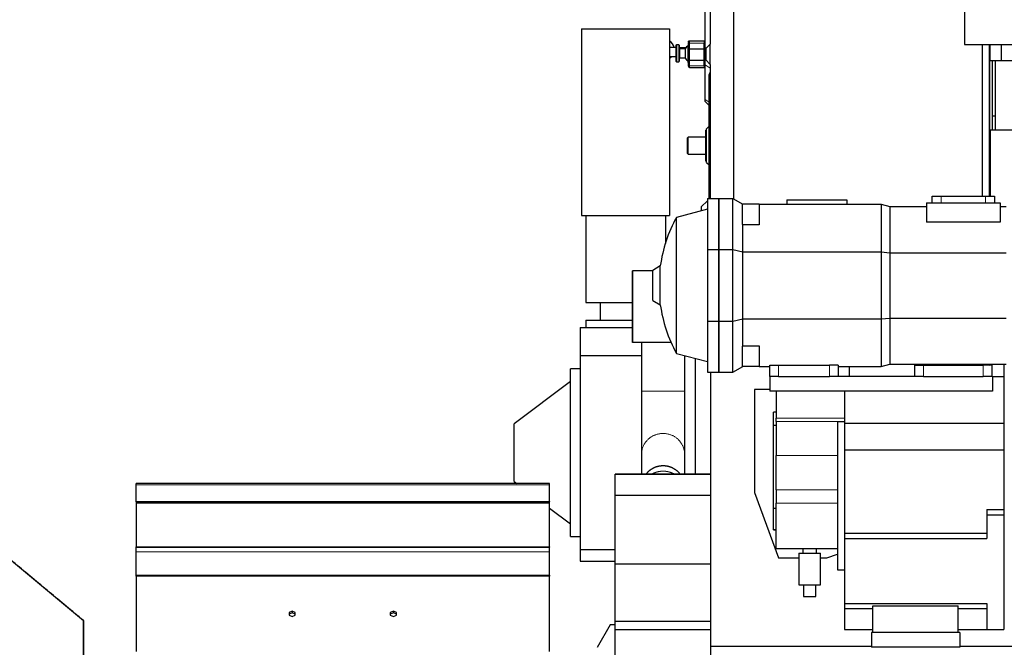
# Model space of a CAD drawing. Header units: inches. Extents: x 0 to 29700, y -16 to 21000.
# Tile 166 of 186: x 21067 to 22798, y 17093 to 18195. Entities that reach past the tile are written whole.
import ezdxf

# ---------------------------------------------------------------- set-up
doc = ezdxf.new("R2010")
doc.units = ezdxf.units.IN
doc.layers.add('254', color=7, linetype='Continuous', true_color=0xffffff)
doc.styles.add('latin_extended', font='simplex.shx')
doc.dimstyles.get("Standard").update_dxf_attribs({"dimtxt": 0.18, "dimasz": 0.18, "dimexe": 0.18, "dimexo": 0.0625, "dimgap": 0.09, "dimtad": 0, "dimtih": 1, "dimtoh": 1, "dimdec": 4, "dimzin": 0, "dimdsep": 46, "dimtxsty": 'Standard', "dimcen": 0.09, "dimadec": 0, "dimazin": 0, "dimtfac": 1, "dimtdec": 4, "dimtofl": 0, "dimtmove": 0, "dimatfit": 3, "dimfxl": 1, "dimtolj": 1, "dimtzin": 0, "dimarcsym": 0})

# ---------------------------------------------------------------- blocks, each defined once
blk = doc.blocks.new('_U5')
at = {"layer": '254', "color": 3, "linetype": 'Continuous', "lineweight": 13, "transparency": 16777216}
for p, q in [((18208.1, 16343.4), (18208.1, 19809.1)), ((28145.6, 18813.5), (28145.6, 19809.1)), ((18383.1, 19759.1), (27970.6, 19759.1))]:
    blk.add_line(p, q, dxfattribs=at)
at = {"layer": '254', "color": 3, "transparency": 16777216}
for points in [[(18383.1, 19788.3), (18383.1, 19730), (18208.1, 19759.1)], [(27970.6, 19730), (27970.6, 19788.3), (28145.6, 19759.1)]]:
    blk.add_solid(points, dxfattribs=at)
at = {"layer": 'Defpoints', "color": 0, "transparency": 16777216}
for p in [(28145.6, 19759.1), (28145.6, 18763.5), (18208.1, 16293.4)]:
    blk.add_point(p, dxfattribs=at)
at = {"layer": '254', "color": 2, "lineweight": 13, "transparency": 16777216, "insert": (22868.5, 20021.6), "char_height": 175, "attachment_point": 1, "style": 'latin_extended'}
blk.add_mtext('\\A1;9938', dxfattribs=at)

msp = doc.modelspace()

# ---------------------------------------------------------------- linework, layer by layer
at = {"layer": '254', "color": 2, "linetype": 'Continuous', "lineweight": 25}
for p, q in [((22728.084, 18532.425), (22728.084, 18151.685)), ((22272.084, 18145.575), (22272.084, 18211.633)), ((22281.084, 18211.633), (22281.084, 18152.633)), ((22322.084, 18211.633), (22322.084, 17880.443)), ((22054.584, 18179.233), (22054.584, 17851.633)), ((22054.584, 18179.233), (22209.584, 18179.233)), ((22209.584, 18179.233), (22209.584, 17851.633)), ((22242.584, 18157.677), (22242.584, 18157.482)), ((22242.584, 18156.278), (22242.584, 18157.482)), ((22270.584, 18157.633), (22244.584, 18157.633)), ((22252.584, 18157.824), (22248.584, 18157.824)), ((22258.584, 18157.633), (22258.584, 18157.677)), ((22270.584, 18157.633), (22270.584, 18154.048)), ((22220.584, 18146.513), (22210.568, 18146.721)), ((22221.584, 18151.466), (22220.584, 18150.466)), ((22220.584, 18150.466), (22220.584, 18122.466)), ((22225.584, 18151.466), (22221.584, 18151.466)), ((22221.584, 18151.466), (22221.584, 18121.466)), ((22226.584, 18150.466), (22225.584, 18151.466)), ((22225.584, 18151.466), (22225.584, 18121.466)), ((22226.584, 18150.466), (22226.584, 18122.466)), ((22237.851, 18146.155), (22226.584, 18146.389)), ((22236.728, 18144.466), (22227.584, 18144.466)), ((22236.728, 18144.466), (22236.728, 18128.466)), ((22242.334, 18149.633), (22241.334, 18148.633)), ((22241.334, 18148.633), (22241.334, 18120.633)), ((22242.584, 18149.633), (22242.334, 18149.633)), ((22242.334, 18149.633), (22242.334, 18119.633)), ((22242.584, 18152.36), (22242.584, 18155.633)), ((22242.584, 18142.865), (22242.584, 18152.36)), ((22242.584, 18125.132), (22242.584, 18142.865)), ((22270.584, 18143.946), (22244.584, 18143.946)), ((22270.584, 18143.946), (22270.584, 18154.048)), ((22271.084, 18149.633), (22270.584, 18149.633)), ((22270.584, 18123.952), (22270.584, 18143.946)), ((22272.084, 18155.633), (22271.084, 18155.633)), ((22271.084, 18155.633), (22271.084, 18113.633)), ((22274.025, 18145.575), (22272.084, 18145.575)), ((22272.084, 18134.633), (22272.084, 18142.562)), ((22281.084, 18152.633), (22273.084, 18144.633)), ((22273.084, 18144.633), (22273.084, 18124.633)), ((22281.084, 18116.633), (22281.084, 18152.633)), ((22728.084, 18151.685), (25995.023, 18151.685)), ((22759.043, 18151.685), (22759.043, 17885.639)), ((22771.043, 18151.685), (22771.043, 17885.639)), ((22772.084, 18151.683), (22772.084, 17999.648)), ((22773.085, 18123.633), (22773.085, 18151.688)), ((22792.085, 18151.688), (22792.085, 18123.633)), ((22210.237, 18130.724), (22220.584, 18130.51)), ((22220.584, 18122.466), (22221.584, 18121.466)), ((22221.584, 18121.466), (22225.584, 18121.466)), ((22225.584, 18121.466), (22226.584, 18122.466)), ((22227.584, 18128.466), (22236.728, 18128.466)), ((22242.584, 18116.378), (22242.584, 18125.132)), ((22270.584, 18123.952), (22244.584, 18123.952)), ((22270.584, 18114.639), (22270.584, 18123.952)), ((22272.084, 18127.458), (22272.084, 18134.633)), ((22272.084, 18116.314), (22272.084, 18124.9)), ((22273.084, 18124.633), (22281.084, 18116.633)), ((22773.085, 18123.633), (22792.085, 18123.633)), ((22776.584, 18123.633), (22776.584, 18026.408)), ((22781.857, 18123.633), (22781.857, 18001.633)), ((22792.085, 18123.633), (22827.09, 18123.633)), ((22241.334, 18120.633), (22242.334, 18119.633)), ((22242.334, 18119.633), (22242.584, 18119.633)), ((22242.584, 18113.633), (22242.584, 18116.378)), ((22244.584, 18111.633), (22270.584, 18111.633)), ((22270.584, 18119.633), (22271.084, 18119.633)), ((22270.584, 18114.639), (22270.584, 18111.633)), ((22271.084, 18113.633), (22272.084, 18113.633)), ((22272.084, 18055.03), (22272.084, 18116.314)), ((22281.084, 18116.633), (22281.084, 17882.633)), ((22279.084, 18099.133), (22279.62, 18099.669)), ((22279.084, 18068.133), (22279.084, 18099.133)), ((22272.084, 18051.458), (22272.084, 18055.03)), ((22279.084, 17950.633), (22279.084, 18068.133)), ((22272.084, 18051.458), (22279.084, 18044.458)), ((22776.584, 18026.408), (22776.584, 18001.633)), ((22776.584, 18026.408), (22781.866, 18026.408)), ((22274.584, 18001.133), (22273.084, 18001.133)), ((22273.084, 17947.133), (22273.084, 18001.133)), ((22279.084, 18008.133), (22274.584, 18003.633)), ((22274.584, 17944.633), (22274.584, 18003.633)), ((22773.085, 18001.633), (22773.085, 17885.635)), ((22773.085, 18001.633), (22827.095, 18001.633)), ((22242.084, 17989.133), (22241.084, 17988.133)), ((22241.084, 17960.133), (22241.084, 17988.133)), ((22273.084, 17989.133), (22242.084, 17989.133)), ((22242.084, 17959.133), (22242.084, 17989.133)), ((22771.035, 17998.59), (22773.083, 17998.59)), ((22771.043, 17999.648), (22772.084, 17999.648)), ((22241.084, 17960.133), (22242.084, 17959.133)), ((22242.084, 17959.133), (22273.084, 17959.133)), ((22279.084, 17937.633), (22279.084, 17950.633)), ((22273.084, 17947.133), (22274.584, 17947.133)), ((22274.584, 17944.633), (22279.084, 17940.134)), ((22279.084, 17937.633), (22279.62, 17938.169)), ((22279.084, 17930.633), (22279.084, 17937.633)), ((22279.084, 17881.133), (22279.084, 17930.633)), ((22275.884, 17881.133), (22295.884, 17881.133)), ((22275.884, 17881.133), (22275.884, 17791.801)), ((22281.084, 17882.633), (22279.584, 17881.133)), ((22281.084, 17881.133), (22281.084, 17882.633)), ((22295.884, 17881.133), (22295.884, 17791.801)), ((22295.884, 17881.133), (22320.884, 17881.133)), ((22295.884, 17791.801), (22295.884, 17881.133)), ((22320.884, 17881.133), (22338.205, 17871.133)), ((22320.884, 17791.801), (22320.884, 17881.133)), ((22670.884, 17885.633), (22686.884, 17885.633)), ((22670.884, 17873.633), (22670.884, 17885.633)), ((22686.884, 17885.633), (22764.884, 17885.633)), ((22764.884, 17885.633), (22780.884, 17885.633)), ((22780.884, 17885.633), (22780.884, 17873.633)), ((22275.884, 17862.669), (22221.563, 17848.114)), ((22275.884, 17877.433), (22265.084, 17866.633)), ((22265.084, 17866.633), (22265.084, 17859.775)), ((22336.884, 17871.133), (22336.884, 17836.237)), ((22366.884, 17871.133), (22336.884, 17871.133)), ((22366.884, 17871.133), (22366.884, 17835.159)), ((22366.884, 17871.133), (22581.629, 17871.133)), ((22415.884, 17878.633), (22415.884, 17871.133)), ((22415.884, 17878.633), (22520.884, 17878.633)), ((22520.884, 17878.633), (22520.884, 17871.133)), ((22581.629, 17871.133), (22596.557, 17867.133)), ((22581.629, 17871.133), (22581.629, 17787.659)), ((22596.557, 17867.133), (22660.884, 17867.133)), ((22596.557, 17867.133), (22596.557, 17786.002)), ((22660.884, 17873.633), (22790.884, 17873.633)), ((22660.884, 17873.633), (22660.884, 17839.502)), ((22790.884, 17873.633), (22790.884, 17839.502)), ((22790.884, 17867.133), (22800.884, 17867.133)), ((22054.584, 17851.633), (22209.584, 17851.633)), ((22062.084, 17851.633), (22062.084, 17698.633)), ((22202.084, 17851.633), (22202.084, 17802.319)), ((22221.563, 17609.152), (22221.563, 17848.114)), ((22338.205, 17835.159), (22336.884, 17836.237)), ((22366.884, 17835.159), (22338.205, 17835.159)), ((22338.205, 17787.659), (22338.205, 17835.159)), ((22790.884, 17839.502), (22660.884, 17839.502)), ((22275.884, 17791.801), (22295.884, 17791.801)), ((22275.884, 17791.801), (22275.884, 17665.466)), ((22295.884, 17791.801), (22295.884, 17665.466)), ((22295.884, 17665.466), (22295.884, 17791.801)), ((22295.884, 17791.801), (22320.884, 17791.801)), ((22320.884, 17791.801), (22338.205, 17787.659)), ((22320.884, 17665.466), (22320.884, 17791.801)), ((22338.205, 17787.659), (22581.629, 17787.659)), ((22338.205, 17669.608), (22338.205, 17787.659)), ((22581.629, 17787.659), (22581.629, 17669.608)), ((22581.629, 17787.659), (22596.557, 17786.002)), ((22596.557, 17786.002), (22800.884, 17786.002)), ((22596.557, 17786.002), (22596.557, 17671.265)), ((22193.239, 17762.731), (22179.884, 17755.02)), ((22193.239, 17694.536), (22193.239, 17762.731)), ((22144.08, 17754.133), (22144.085, 17754.133)), ((22144.08, 17628.133), (22144.08, 17754.133)), ((22144.085, 17754.133), (22144.085, 17628.133)), ((22179.885, 17754.133), (22144.085, 17754.133)), ((22179.884, 17702.246), (22179.884, 17755.02)), ((22062.084, 17698.633), (22144.078, 17698.633)), ((22087.584, 17698.633), (22087.584, 17667.633)), ((22179.884, 17702.246), (22193.239, 17694.536)), ((22581.629, 17669.608), (22596.557, 17671.265)), ((22596.557, 17671.265), (22800.884, 17671.265)), ((22596.557, 17671.265), (22596.557, 17590.133)), ((22052.084, 17654.633), (22052.084, 17604.633)), ((22052.084, 17654.633), (22144.087, 17654.633)), ((22062.084, 17667.633), (22062.084, 17654.633)), ((22062.084, 17667.633), (22144.078, 17667.633)), ((22275.884, 17665.466), (22275.884, 17576.133)), ((22275.884, 17665.466), (22295.884, 17665.466)), ((22295.884, 17665.466), (22295.884, 17576.133)), ((22295.884, 17576.133), (22295.884, 17665.466)), ((22295.884, 17665.466), (22320.884, 17665.466)), ((22320.884, 17665.466), (22338.205, 17669.608)), ((22320.884, 17576.133), (22320.884, 17665.466)), ((22338.205, 17669.608), (22581.629, 17669.608)), ((22338.205, 17622.108), (22338.205, 17669.608)), ((22581.629, 17669.608), (22581.629, 17586.133)), ((22144.085, 17628.133), (22144.08, 17628.133)), ((22212.162, 17628.133), (22144.085, 17628.133)), ((22336.884, 17621.03), (22338.205, 17622.108)), ((22336.884, 17621.03), (22336.884, 17586.133)), ((22338.205, 17622.108), (22366.884, 17622.108)), ((22366.884, 17622.108), (22366.884, 17586.133)), ((22160.082, 17604.633), (22052.084, 17604.633)), ((22052.084, 17604.633), (22052.084, 17264.633)), ((22221.563, 17609.152), (22275.884, 17594.597)), ((22255.084, 17397.054), (22255.084, 17600.172)), ((22320.884, 17576.133), (22338.205, 17586.133)), ((22366.884, 17586.133), (22336.884, 17586.133)), ((22366.884, 17586.133), (22385.884, 17586.133)), ((22385.884, 17588.633), (22400.884, 17588.633)), ((22385.884, 17568.633), (22385.884, 17588.633)), ((22400.884, 17588.633), (22490.884, 17588.633)), ((22505.884, 17588.633), (22490.884, 17588.633)), ((22505.884, 17588.633), (22505.884, 17568.633)), ((22505.884, 17586.133), (22581.629, 17586.133)), ((22525.884, 17568.633), (22525.884, 17586.133)), ((22581.629, 17586.133), (22596.557, 17590.133)), ((22596.557, 17590.133), (22800.884, 17590.133)), ((22640.884, 17588.633), (22640.884, 17590.133)), ((22640.884, 17588.633), (22655.884, 17588.633)), ((22640.884, 17568.633), (22640.884, 17588.633)), ((22655.884, 17588.633), (22760.884, 17588.633)), ((22775.884, 17588.633), (22760.884, 17588.633)), ((22770.884, 17588.633), (22772.779, 17590.133)), ((22775.884, 17588.633), (22775.884, 17568.633)), ((22796.884, 17590.133), (22796.884, 17568.633)), ((22052.084, 17582.133), (22035.084, 17582.133)), ((22035.084, 17287.133), (22035.084, 17582.133)), ((22275.884, 17576.133), (22295.884, 17576.133)), ((22282.084, 17138.642), (22282.084, 17576.132)), ((22295.884, 17576.133), (22320.884, 17576.133)), ((22395.5, 17568.633), (22385.884, 17568.633)), ((22385.884, 17568.633), (22385.884, 17542.628)), ((22400.884, 17568.633), (22395.499, 17568.633)), ((22400.884, 17568.633), (22490.884, 17568.633)), ((22496.269, 17568.633), (22490.884, 17568.633)), ((22650.493, 17568.633), (22496.274, 17568.633)), ((22655.884, 17568.633), (22650.499, 17568.633)), ((22655.884, 17568.633), (22760.884, 17568.633)), ((22766.269, 17568.633), (22760.884, 17568.633)), ((22776.884, 17568.633), (22766.266, 17568.633)), ((22776.884, 17568.633), (22796.884, 17568.633)), ((22776.884, 17568.633), (22776.884, 17542.628)), ((22796.884, 17568.633), (22796.884, 17486.633)), ((22035.084, 17559.733), (21936.084, 17485.133)), ((22358.884, 17545.633), (22358.884, 17364.633)), ((22385.888, 17545.633), (22358.884, 17545.633)), ((22776.884, 17542.628), (22385.884, 17542.628)), ((22396.884, 17542.628), (22396.884, 17495.518)), ((22516.884, 17542.628), (22516.884, 17486.633)), ((22396.884, 17505.792), (22391.884, 17505.792)), ((22391.884, 17482.483), (22391.884, 17505.792)), ((21936.084, 17384.133), (21936.084, 17485.133)), ((22391.884, 17336.628), (22391.884, 17482.483)), ((22396.884, 17482.483), (22391.884, 17482.483)), ((22396.884, 17489.305), (22396.884, 17495.518)), ((22396.884, 17489.305), (22396.884, 17429.479)), ((22516.884, 17488.633), (22504.884, 17488.633)), ((22504.884, 17488.633), (22504.884, 17358.633)), ((22516.884, 17486.633), (22516.884, 17439.633)), ((22516.884, 17486.633), (22796.884, 17486.633)), ((22796.884, 17486.633), (22796.884, 17439.633)), ((22396.884, 17369.479), (22396.884, 17429.479)), ((22516.884, 17439.633), (22516.884, 17293.011)), ((22516.884, 17439.633), (22796.884, 17439.633)), ((22796.884, 17439.633), (22796.884, 17335.011)), ((22114.084, 17396.633), (22114.084, 17397.036)), ((22114.084, 17397.036), (22282.084, 17397.036)), ((22282.084, 17396.633), (22114.084, 17396.633)), ((22114.084, 17360.127), (22114.084, 17396.633)), ((21998.584, 17380.496), (21271.584, 17380.496)), ((21271.584, 17378.153), (21271.584, 17380.496)), ((21271.584, 17349.082), (21271.584, 17378.153)), ((21936.084, 17384.133), (21940.912, 17380.495)), ((21998.584, 17378.153), (21998.584, 17380.496)), ((21998.584, 17349.082), (21998.584, 17378.153)), ((22114.084, 17239.191), (22114.084, 17360.127)), ((22114.084, 17360.127), (22282.084, 17360.127)), ((22358.884, 17364.633), (22400.741, 17249.633)), ((22396.884, 17369.479), (22396.884, 17345.633)), ((21271.584, 17348.496), (21271.584, 17349.082)), ((21271.584, 17348.496), (21271.584, 17345.86)), ((21271.584, 17348.496), (21998.584, 17348.496)), ((21271.584, 17345.86), (21271.584, 17268.886)), ((21998.584, 17349.082), (21998.584, 17348.496)), ((21998.584, 17345.86), (21998.584, 17348.496)), ((21998.584, 17268.886), (21998.584, 17345.86)), ((22396.884, 17265.633), (22396.884, 17345.633)), ((22504.884, 17358.633), (22504.884, 17228.633)), ((20939.084, 17339.633), (21179.084, 17139.633)), ((21998.584, 17337.037), (22035.084, 17309.533)), ((22391.884, 17299.093), (22391.884, 17336.628)), ((22396.884, 17336.628), (22391.884, 17336.628)), ((22766.884, 17335.011), (22796.884, 17335.011)), ((22766.884, 17335.011), (22766.884, 17325.633)), ((22766.884, 17325.633), (22766.884, 17283.633)), ((22766.884, 17325.633), (22796.884, 17325.633)), ((22796.884, 17335.011), (22796.884, 17325.633)), ((22796.884, 17325.633), (22796.884, 17123.633)), ((22391.884, 17299.093), (22391.884, 17298.962)), ((22396.884, 17299.093), (22391.884, 17299.093)), ((22391.884, 17298.962), (22396.884, 17298.962)), ((22516.884, 17293.011), (22516.884, 17283.633)), ((22516.884, 17293.011), (22766.884, 17293.011)), ((22035.084, 17287.133), (22052.084, 17287.133)), ((22516.884, 17283.633), (22766.884, 17283.633)), ((22516.884, 17283.633), (22516.884, 17169.633)), ((21271.584, 17268.3), (21271.584, 17268.886)), ((21271.584, 17260.3), (21271.584, 17268.3)), ((21271.584, 17268.3), (21998.584, 17268.3)), ((21271.584, 17219.188), (21271.584, 17260.3)), ((21998.584, 17268.886), (21998.584, 17268.3)), ((21998.584, 17260.3), (21998.584, 17268.3)), ((21998.584, 17219.188), (21998.584, 17260.3)), ((22052.084, 17264.633), (22052.084, 17244.133)), ((22052.084, 17264.633), (22114.084, 17264.633)), ((22504.882, 17265.633), (22396.884, 17265.633)), ((22436.984, 17258.233), (22436.984, 17202.578)), ((22436.984, 17258.233), (22474.784, 17258.233)), ((22443.984, 17265.633), (22443.984, 17258.233)), ((22467.784, 17258.233), (22467.784, 17265.633)), ((22474.784, 17202.578), (22474.784, 17258.233)), ((22485.884, 17249.633), (22504.884, 17256.184)), ((22052.084, 17244.133), (22114.089, 17244.133)), ((22114.084, 17138.633), (22114.084, 17239.191)), ((22114.084, 17239.191), (22282.084, 17239.191)), ((22282.084, 17138.633), (22282.084, 17239.191)), ((22400.741, 17249.633), (22436.985, 17249.633)), ((22474.784, 17249.633), (22485.884, 17249.633)), ((22504.884, 17228.633), (22516.884, 17228.633)), ((21271.584, 17217.773), (21271.584, 17219.188)), ((21271.584, 17217.773), (21271.584, 17085.293)), ((21998.584, 17219.188), (21998.584, 17217.773)), ((21998.584, 17085.293), (21998.584, 17217.773)), ((22436.984, 17202.578), (22474.784, 17202.578)), ((22445.069, 17202.578), (22445.069, 17182.133)), ((22466.699, 17182.133), (22466.699, 17202.578)), ((22445.069, 17182.133), (22466.699, 17182.133)), ((22516.884, 17169.633), (22516.884, 17160.585)), ((22516.884, 17169.633), (22766.884, 17169.633)), ((22766.884, 17169.633), (22766.884, 17123.633)), ((21546.084, 17155.897), (21540.584, 17153.651)), ((21540.584, 17153.651), (21540.584, 17149.161)), ((21546.084, 17153.068), (21540.584, 17150.823)), ((21546.084, 17155.897), (21546.084, 17153.068)), ((21551.584, 17153.651), (21546.084, 17155.897)), ((21551.584, 17150.823), (21546.084, 17153.068)), ((21551.584, 17149.161), (21551.584, 17153.651)), ((21724.084, 17155.897), (21718.584, 17153.651)), ((21718.584, 17153.651), (21718.584, 17149.161)), ((21724.084, 17153.068), (21718.584, 17150.823)), ((21724.084, 17155.897), (21724.084, 17153.068)), ((21729.584, 17153.651), (21724.084, 17155.897)), ((21729.584, 17150.823), (21724.084, 17153.068)), ((21729.584, 17149.161), (21729.584, 17153.651)), ((22516.884, 17160.585), (22516.884, 17123.633)), ((22516.884, 17160.585), (22566.884, 17160.585)), ((22566.884, 17118.633), (22566.884, 17165.614)), ((22566.884, 17165.614), (22716.884, 17165.614)), ((22716.884, 17118.633), (22716.884, 17165.614)), ((22716.884, 17160.585), (22766.884, 17160.585)), ((21179.084, 17139.633), (21179.084, 16189.633)), ((21179.084, 16189.633), (21179.084, 17139.633)), ((21540.584, 17149.161), (21546.084, 17146.915)), ((21546.084, 17146.915), (21551.584, 17149.161)), ((21718.584, 17149.161), (21724.084, 17146.915)), ((21724.084, 17146.915), (21729.584, 17149.161)), ((22114.084, 17123.633), (22114.084, 17138.633)), ((22114.084, 17138.633), (22282.084, 17138.633)), ((22282.084, 17123.633), (22282.084, 17138.633)), ((22105.178, 17132.133), (22082.084, 17092.133)), ((22114.083, 17132.133), (22105.178, 17132.133)), ((22114.084, 17069.633), (22114.084, 17123.633)), ((22114.084, 17123.633), (22282.084, 17123.633)), ((22282.084, 17069.633), (22282.084, 17123.633)), ((22516.884, 17123.633), (22566.884, 17123.633)), ((22564.545, 17118.633), (22564.545, 17092.633)), ((22719.884, 17118.633), (22564.545, 17118.633)), ((22716.884, 17123.633), (22766.884, 17123.633)), ((22719.884, 17118.633), (22719.884, 17092.633)), ((22766.884, 17123.633), (22796.884, 17123.633)), ((22282.084, 17094.663), (22564.572, 17094.663)), ((22719.884, 17092.633), (22564.545, 17092.633)), ((22719.911, 17094.663), (23708.108, 17094.663))]:
    msp.add_line(p, q, dxfattribs=at)
at = {"layer": '254', "color": 110, "linetype": 'Continuous', "lineweight": 13}
for p, q in [((22242.779, 18156.496), (22242.584, 18156.278)), ((22244.584, 18157.633), (22244.584, 18154.048)), ((22227.584, 18144.466), (22227.584, 18128.466)), ((22270.584, 18154.048), (22244.584, 18154.048)), ((22244.584, 18154.048), (22244.584, 18143.946)), ((22244.584, 18143.946), (22244.584, 18123.952)), ((22273.084, 18142.562), (22272.084, 18142.562)), ((22244.584, 18123.952), (22244.584, 18114.639)), ((22273.084, 18134.633), (22272.084, 18134.633)), ((22273.084, 18127.207), (22272.084, 18127.458)), ((22273.198, 18124.519), (22272.084, 18124.9)), ((22244.584, 18111.633), (22244.584, 18114.639)), ((22270.584, 18114.639), (22244.584, 18114.639)), ((22281.084, 18110.529), (22272.084, 18116.314)), ((22279.62, 18099.669), (22279.62, 18068.133)), ((22279.084, 18050.531), (22272.084, 18055.03)), ((22279.084, 18068.133), (22279.62, 18068.133)), ((22279.62, 17950.633), (22279.62, 18068.133)), ((22281.084, 18068.133), (22279.62, 18068.133)), ((22279.084, 17950.633), (22279.62, 17950.633)), ((22281.084, 17950.633), (22279.62, 17950.633)), ((22279.62, 17938.169), (22279.62, 17950.633)), ((22279.62, 17938.169), (22279.62, 17930.633)), ((22279.084, 17930.633), (22279.62, 17930.633)), ((22279.62, 17930.633), (22279.62, 17881.169)), ((22281.084, 17930.633), (22279.62, 17930.633)), ((22686.884, 17885.633), (22686.884, 17873.633)), ((22764.884, 17873.633), (22764.884, 17885.633)), ((22400.884, 17588.633), (22400.884, 17568.633)), ((22490.884, 17568.633), (22490.884, 17588.633)), ((22655.884, 17588.633), (22655.884, 17568.633)), ((22760.884, 17568.633), (22760.884, 17588.633)), ((22396.884, 17495.518), (22516.884, 17495.518)), ((22516.884, 17489.305), (22396.884, 17489.305)), ((22396.884, 17429.479), (22504.882, 17429.479)), ((21271.584, 17378.153), (21998.584, 17378.153)), ((22504.882, 17369.479), (22396.884, 17369.479)), ((21271.584, 17349.082), (21998.584, 17349.082)), ((21998.584, 17345.86), (21271.584, 17345.86)), ((22396.884, 17345.633), (22504.882, 17345.633)), ((21271.584, 17268.886), (21998.584, 17268.886)), ((21271.584, 17260.3), (21998.584, 17260.3)), ((21271.584, 17219.188), (21998.584, 17219.188)), ((21998.584, 17217.773), (21271.584, 17217.773))]:
    msp.add_line(p, q, dxfattribs=at)
at = {"layer": '254', "color": 2, "linetype": 'Continuous', "lineweight": 25}
for centre, radius, start, end in [((22200.584, 18142.874), 17.5, 12.200625, 59.045625), ((22244.584, 18155.633), 2, 90, 180), ((22227.584, 18145.466), 1, 180, 270), ((22250.584, 18136.466), 16, 119.999572, 150), ((22200.584, 18142.874), 17.5, 300.94875, 315.75375), ((22227.584, 18127.466), 1, 90, 180), ((22250.584, 18136.466), 16, 210, 234.681563), ((22244.584, 18113.633), 2, 180, 270), ((22276.084, 18103.205), 5, 315, 0), ((22276.084, 17941.705), 5, 315, 0), ((22438.884, 17728.633), 248, 151.198485, 172.097404), ((22438.884, 17728.633), 248, 187.902596, 208.801515)]:
    msp.add_arc(centre, radius, start, end, dxfattribs=at)
for centre, major_axis, ratio, start_param, end_param in [((22248.584, 18157.677), (-6, 0), 0.02443218, 4.71238898, 6.28318531), ((22248.584, 18157.482), (-6, 0), 0.02443218, 0, 0.60355394), ((22252.584, 18157.677), (-6, 0), 0.02443218, 3.14159265, 4.71238898), ((22244.584, 18142.865), (2, 0), 0.54091751, 1.57079633, 3.14159265), ((22244.584, 18125.132), (2, 0), 0.58978187, 3.14159265, 4.71238898)]:
    msp.add_ellipse(centre, major_axis=major_axis, ratio=ratio, start_param=start_param, end_param=end_param, dxfattribs=at)
at = {"layer": '254', "color": 110, "linetype": 'Continuous', "lineweight": 13}
for centre, major_axis, ratio, start_param, end_param in [((22210.403, 18138.722), (0.166, 7.998), 0.67254357, 0.0000977, 0.18358634), ((22244.584, 18152.36), (2, 0), 0.84412142, 1.57079633, 3.14159265), ((22210.403, 18138.722), (0.166, 7.998), 0.67254357, 3.01965911, 3.14159218), ((22244.584, 18116.378), (2, 0), 0.86930456, 3.14159265, 4.71238898)]:
    msp.add_ellipse(centre, major_axis=major_axis, ratio=ratio, start_param=start_param, end_param=end_param, dxfattribs=at)
at = {"layer": '254', "color": 2, "linetype": 'Continuous', "lineweight": 25}
for points, degree in [([(22210.56, 18146.721), (22210.187, 18146.729), (22209.829, 18146.738), (22209.483, 18146.746)], 3), ([(21179.084, 17139.633), (20939.084, 17339.633)], 1)]:
    msp.add_open_spline(points, degree=degree, dxfattribs=at)
for points, knots in [([(22242.584, 18151.432), (22242.584, 18151.405), (22242.584, 18151.378), (22242.584, 18151.334), (22242.584, 18151.316), (22242.584, 18151.28), (22242.584, 18151.228), (22242.584, 18151.18), (22242.584, 18151.087), (22242.584, 18151.033), (22242.584, 18150.937), (22242.584, 18150.896), (22242.584, 18150.83), (22242.584, 18150.804), (22242.584, 18150.786)], [0, 0, 0, 0, 0.08056546, 0.08056546, 0.13803012, 0.13803012, 0.19549478, 0.3104241, 0.3104241, 0.54028273, 0.54028273, 0.77014137, 0.77014137, 1, 1, 1, 1]), ([(22272.084, 18142.562), (22272.084, 18143.065), (22272.084, 18143.567), (22272.084, 18144.57), (22272.084, 18145.072), (22272.084, 18145.575)], [0, 0, 0, 0, 0.5, 0.5, 1, 1, 1, 1]), ([(22272.084, 18124.9), (22272.084, 18125.323), (22272.084, 18125.744), (22272.084, 18126.593), (22272.084, 18127.021), (22272.084, 18127.458)], [0, 0, 0, 0, 0.5, 0.5, 1, 1, 1, 1]), ([(22160.082, 17628.133), (22160.082, 17613.897), (22160.082, 17594.915), (22160.082, 17571.188), (22160.082, 17556.961), (22160.082, 17547.481), (22160.082, 17542.745)], [0, 0, 0, 0, 0.50017478, 0.66690027, 0.83362646, 1, 1, 1, 1]), ([(22236.082, 17542.745), (22236.082, 17549.853), (22236.082, 17564.08), (22236.082, 17584.918), (22236.082, 17598.649), (22236.082, 17605.261)], [0, 0, 0, 0, 0.34110647, 0.68269018, 1, 1, 1, 1]), ([(22160.082, 17542.745), (22160.082, 17540.877), (22160.082, 17536.484), (22160.082, 17529.015), (22160.082, 17511.941), (22160.082, 17491.019), (22160.082, 17468.909), (22160.082, 17452.556), (22160.082, 17442.539), (22160.082, 17436.791), (22160.082, 17433.659), (22160.082, 17431.979), (22160.082, 17431.241)], [0, 0, 0, 0, 0.03585648, 0.08444367, 0.14374021, 0.36702175, 0.49827693, 0.64292873, 0.80677555, 0.86741387, 0.93170602, 1, 1, 1, 1]), ([(22236.082, 17431.241), (22236.082, 17431.979), (22236.082, 17433.659), (22236.082, 17436.791), (22236.082, 17442.539), (22236.082, 17452.556), (22236.082, 17468.909), (22236.082, 17491.019), (22236.082, 17511.941), (22236.082, 17529.015), (22236.082, 17536.484), (22236.082, 17540.877), (22236.082, 17542.745)], [0, 0, 0, 0, 0.06829398, 0.13258613, 0.19322445, 0.35707127, 0.50172307, 0.63297825, 0.85625979, 0.91555633, 0.96414352, 1, 1, 1, 1]), ([(22160.082, 17431.241), (22160.082, 17426.49), (22160.082, 17416.986), (22160.082, 17405.584), (22160.082, 17398.934), (22160.082, 17397.036)], [0, 0, 0, 0, 0.41676215, 0.83352387, 1, 1, 1, 1]), ([(22236.082, 17397.036), (22236.082, 17398.934), (22236.082, 17405.584), (22236.082, 17416.986), (22236.082, 17426.49), (22236.082, 17431.241)], [0, 0, 0, 0, 0.16647613, 0.58323785, 1, 1, 1, 1])]:
    msp.add_open_spline(points, degree=3, knots=knots, dxfattribs=at)
at = {"layer": '254', "color": 110, "linetype": 'Continuous', "lineweight": 13}
for points, weights, knots in [([(22236.082, 17542.745), (22236.082, 17542.747), (22229.365, 17542.749), (22211.517, 17542.75), (22184.647, 17542.75), (22166.8, 17542.749), (22160.082, 17542.747), (22160.082, 17542.745)], [1.01661171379, 1.01661171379, 0.958470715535, 1.01661171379, 1.01661171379, 0.958470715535, 1.01661171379, 1.01661171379], [0, 0, 0, 0, 0, 0.5, 0.5, 0.5, 1, 1, 1, 1, 1]), ([(22236.082, 17431.241), (22236.082, 17444.379), (22229.365, 17461.831), (22211.517, 17468.399), (22184.647, 17468.399), (22166.8, 17461.831), (22160.082, 17444.379), (22160.082, 17431.241)], [1.01661171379, 1.01661171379, 0.958470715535, 1.01661171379, 1.01661171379, 0.958470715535, 1.01661171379, 1.01661171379], [0, 0, 0, 0, 0, 0.5, 0.5, 0.5, 1, 1, 1, 1, 1]), ([(22216.766, 17397.597), (22212.275, 17399.922), (22207.444, 17401.443), (22202.585, 17402.1), (22193.58, 17402.1), (22188.723, 17401.443), (22183.892, 17399.923), (22179.402, 17397.599)], [0.999289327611, 1.00358368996, 1.01007953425, 1.01661171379, 1.01661171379, 1.01008197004, 1.00358732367, 0.999292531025], [0, 0, 0, 0, 0, 0.50004662, 0.50004662, 0.50004662, 1, 1, 1, 1, 1])]:
    msp.add_rational_spline(points, weights, degree=4, knots=knots, dxfattribs=at)
at = {"layer": '254', "color": 2, "linetype": 'Continuous', "lineweight": 25}
msp.add_rational_spline([(22227.773, 17397.419), (22222.199, 17404.243), (22214.472, 17409.356), (22205.704, 17411.387), (22190.461, 17411.387), (22181.694, 17409.357), (22173.968, 17404.244), (22168.394, 17397.422)], [0.995591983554, 0.992321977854, 0.997899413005, 1.01661171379, 1.01661171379, 0.997903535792, 0.992323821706, 0.995590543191], degree=4, knots=[0, 0, 0, 0, 0, 0.50002754, 0.50002754, 0.50002754, 1, 1, 1, 1, 1], dxfattribs=at)

# ---------------------------------------------------------------- dimensions: what is measured, and where the dimension line sits
at = {"layer": '254', "color": 2, "linetype": 'Continuous', "lineweight": 13}
dim = msp.add_linear_dim(base=(28145.59, 19759.133), p1=(18208.084, 16293.433), p2=(28145.59, 18763.493), dimstyle='Standard', override={"dimscale": 50, "dimtxt": 3.5, "dimasz": 3.5, "dimexe": 1, "dimexo": 1, "dimgap": 1.75, "dimtad": 1, "dimtih": 1, "dimtoh": 0, "dimdec": 0, "dimlfac": 1, "dimzin": 8, "dimdsep": 46, "dimlunit": 2, "dimtxsty": 'latin_extended', "dimsah": 1, "dimse1": 0, "dimse2": 0, "dimsd1": 0, "dimsd2": 0, "dimclrd": 3, "dimclre": 3, "dimclrt": 2, "dimtol": 0, "dimtm": -0.1, "dimtfac": 0.714286, "dimtdec": 3, "dimtofl": 1, "dimtmove": 0, "dimtzin": 8, "dimlwd": 13, "dimlwe": 13}, dxfattribs=at)
dim.commit()
dim.dimension.update_dxf_attribs({"geometry": '_U5', "text_midpoint": (23176.837, 19759.133), "dimtype": 160})

doc.saveas('drawing.dxf')
